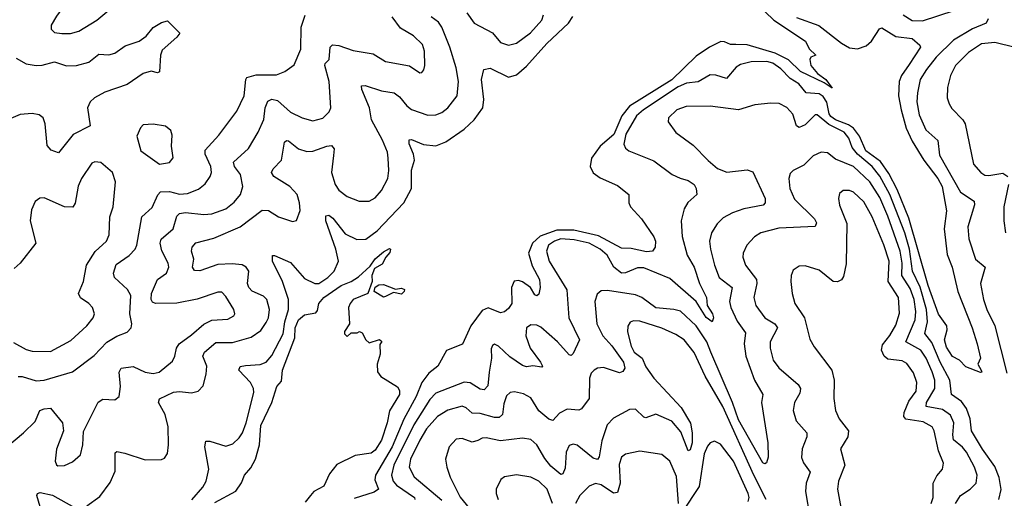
# Model space of a CAD drawing. Extents: x 1550320 to 1685906, y 509093 to 640511.
# Tile 219 of 256: x 1627093 to 1631972, y 552551 to 554921. Entities that reach past the tile are written whole.
import ezdxf

# ---------------------------------------------------------------- set-up
doc = ezdxf.new("R2010")
doc.units = 0

msp = doc.modelspace()

# ---------------------------------------------------------------- linework, layer by layer
at = {"layer": '0CON20XD'}
for points in [[(1627302.2, 554852.2), (1627345, 554853.6), (1627386, 554864), (1627475, 554919.4), (1627545, 554977.1), (1627593, 555027), (1627595, 555056), (1627563.8, 555075), (1627520, 555090), (1627495, 555132), (1627456.1, 555156.1), (1627405, 555161.1), (1627370.8, 555145), (1627361.1, 555125), (1627359.6, 555075), (1627352.1, 555045), (1627275, 554939.4), (1627249.5, 554895), (1627249.4, 554875), (1627265, 554858.6), (1627302.2, 554852.2)], [(1630702.3, 555042.3), (1630829.8, 554919.8), (1630986.9, 554815), (1631005, 554776.7), (1631037.5, 554745), (1631013.9, 554736.1), (1631007.5, 554725), (1631013.3, 554695), (1631046.2, 554655), (1631088, 554625), (1631118.3, 554581.7), (1631079.1, 554609.1), (1630961.8, 554665), (1630902.2, 554722.2), (1630836.4, 554756.4), (1630697.6, 554797.6), (1630641.2, 554798.8), (1630615, 554798.1), (1630585, 554812.3), (1630566.9, 554813.1), (1630510.4, 554785), (1630445, 554740.8), (1630325, 554622.8), (1630115, 554492.4), (1630076.9, 554445), (1630037.3, 554352.8), (1629968.9, 554295), (1629926.8, 554235), (1629919.6, 554195), (1629935, 554162.9), (1629968.5, 554138.5), (1630055, 554100), (1630111.2, 554055), (1630110.8, 554015), (1630120, 553995), (1630174.3, 553935), (1630235.8, 553845), (1630243.8, 553825), (1630242.5, 553795), (1630228.8, 553775), (1630198.3, 553771.7), (1630122.5, 553787.5), (1630075, 553790.3), (1629961, 553851), (1629839.1, 553879.1), (1629755, 553879.1), (1629671.5, 553848.5), (1629634.5, 553815), (1629613.7, 553765), (1629632.1, 553702.1), (1629668.6, 553635), (1629672.1, 553595), (1629665, 553562), (1629655, 553554.2), (1629645, 553558.8), (1629624.6, 553595), (1629585, 553622.2), (1629565, 553630), (1629543.2, 553626.8), (1629529.2, 553595), (1629530.9, 553515), (1629515, 553490.6), (1629495, 553474.4), (1629475, 553468.6), (1629415, 553494.8), (1629385, 553481.6), (1629328.1, 553405), (1629286.7, 553313.3), (1629207.7, 553282.3), (1629164.8, 553205.2), (1629119.6, 553170.4), (1629085, 553124.6), (1629056.8, 553055), (1628996.9, 552943.1), (1628938.8, 552805), (1628855.6, 552665), (1628852.8, 552642.8), (1628871.5, 552595), (1628849.2, 552580.8), (1628750.8, 552549.2)], [(1627085, 553153.3), (1627105, 553154.5), (1627175, 553132.7), (1627215, 553136), (1627355, 553176.4), (1627461.9, 553258.1), (1627525, 553323.8), (1627575, 553354.5), (1627626.1, 553373.9), (1627645.7, 553395), (1627648.9, 553415), (1627638, 553465), (1627643.8, 553555), (1627627.5, 553585), (1627562.2, 553645), (1627558.5, 553665), (1627571.7, 553708.3), (1627636.2, 553753.8), (1627665.4, 553785), (1627673.9, 553805), (1627698.8, 553945), (1627748.6, 553991.4), (1627776.8, 554053.2), (1627791.2, 554068.8), (1627835, 554070.6), (1627885, 554057.4), (1627925, 554060.3), (1627978.3, 554081.7), (1628011.2, 554108.8), (1628037.5, 554145), (1628043.8, 554165), (1628039.6, 554195), (1628012.8, 554255), (1628012.5, 554275), (1628080.4, 554349.6), (1628168.8, 554468.8), (1628205, 554543.8), (1628212.7, 554625), (1628218.5, 554635), (1628265, 554648.7), (1628365, 554648.9), (1628406, 554665), (1628452.2, 554697.8), (1628486.2, 554775), (1628487.7, 554885), (1628506.8, 554943.2)], [(1627315, 552713.6), (1627355, 552731.5), (1627394, 552766), (1627406.4, 552815), (1627409.1, 552880.9), (1627482.4, 553027.6), (1627505, 553041.1), (1627565, 553038), (1627585.7, 553054.3), (1627592.7, 553105), (1627585.4, 553175), (1627595, 553194.4), (1627655, 553202.9), (1627715, 553174.6), (1627755, 553169.3), (1627784.7, 553175.3), (1627849.9, 553230.1), (1627862.3, 553255), (1627869.6, 553295), (1627882.9, 553315), (1627945, 553360), (1628005, 553413.8), (1628045, 553433.1), (1628125, 553437.5), (1628154.2, 553455), (1628158.6, 553465), (1628154.4, 553485), (1628115, 553550.8), (1628095, 553571.4), (1628075, 553571.9), (1627972.6, 553537.4), (1627872.3, 553517.7), (1627765.3, 553515.3), (1627751.6, 553521.6), (1627744.8, 553534.8), (1627746.7, 553565), (1627775.2, 553634.8), (1627821.1, 553665), (1627832.7, 553695), (1627829.2, 553715), (1627796.5, 553776.5), (1627788.2, 553815), (1627793.3, 553835), (1627853.1, 553885), (1627872.4, 553947.6), (1627885, 553961.1), (1627915, 553966.8), (1628005, 553955.8), (1628045, 553960.3), (1628114.7, 553985.3), (1628155, 554016.7), (1628186.4, 554055), (1628198.5, 554095), (1628186.4, 554155), (1628157.6, 554195), (1628152.4, 554215), (1628226.8, 554283.2), (1628275.3, 554364.7), (1628302.4, 554427.6), (1628309.8, 554485), (1628322.5, 554517.5), (1628341.6, 554528.4), (1628371.2, 554521.2), (1628435, 554463.1), (1628492, 554435), (1628545, 554420), (1628595, 554434.4), (1628625.7, 554465), (1628634.3, 554485), (1628626.4, 554615), (1628605.6, 554695), (1628607.1, 554705), (1628626.5, 554725), (1628631.1, 554785), (1628643.4, 554796.6), (1628675, 554793.2), (1628745, 554769.1), (1628845, 554751.5), (1628906.2, 554715), (1629025, 554692.2), (1629075, 554658), (1629085, 554660), (1629095, 554673.3), (1629100.8, 554695), (1629098.2, 554765), (1629088.5, 554798.5), (1629045, 554841.9), (1628979.1, 554879.1), (1628939.1, 554935)], [(1627425, 552513.1), (1627490.3, 552559.7), (1627541.2, 552628.8), (1627566.2, 552685), (1627565.8, 552775), (1627575, 552781.9), (1627613.6, 552773.7), (1627715, 552740.9), (1627795, 552742.5), (1627810.8, 552749.2), (1627825, 552772.5), (1627830.9, 552815), (1627829.3, 552905), (1627813.8, 552965), (1627780.9, 553025), (1627786, 553044), (1627855, 553075.9), (1627885, 553078.9), (1627945, 553072.7), (1627978, 553082), (1628001.8, 553108.2), (1628017.7, 553165), (1628020.4, 553205), (1628001.2, 553255), (1628008.8, 553275), (1628065, 553322.7), (1628148.2, 553321.8), (1628240.6, 553349.4), (1628288.2, 553381.8), (1628315, 553421.1), (1628325.3, 553445), (1628331.1, 553485), (1628318, 553535), (1628301.3, 553551.3), (1628245, 553577.1), (1628227.7, 553595), (1628221.8, 553615), (1628227.7, 553675), (1628215.6, 553695), (1628195, 553706.7), (1628145, 553712.6), (1628075, 553708.9), (1627985, 553677.7), (1627959.1, 553679.1), (1627949.5, 553695), (1627955.3, 553735), (1627943.5, 553775), (1627946.9, 553795), (1627965, 553815.6), (1628055, 553839.5), (1628185, 553895.3), (1628295, 553977.3), (1628326.3, 553976.3), (1628375, 553945.4), (1628445, 553922), (1628465, 553926.7), (1628483, 553977), (1628480, 554015), (1628467.5, 554055), (1628431.8, 554095), (1628351.8, 554145), (1628340, 554165), (1628348.2, 554181.8), (1628390, 554225), (1628405.5, 554314.5), (1628415, 554322.5), (1628425, 554320.6), (1628475, 554282), (1628515, 554268.7), (1628545, 554269.6), (1628615, 554295.3), (1628637.4, 554297.4), (1628651.5, 554281.5), (1628648.6, 554248.6), (1628638.5, 554165), (1628656.8, 554105), (1628675, 554076.5), (1628716, 554046), (1628775, 554021.9), (1628825, 554021.9), (1628855, 554038.9), (1628885.4, 554075), (1628916.7, 554135), (1628922, 554175), (1628919.1, 554235), (1628914.7, 554265), (1628891.5, 554325), (1628835.4, 554425), (1628826.4, 554485), (1628788.2, 554575), (1628785.9, 554594.1), (1628805, 554595.4), (1628885, 554568.4), (1628948.3, 554558.3), (1628975, 554540), (1629011.2, 554495), (1629035, 554476.1), (1629115, 554447.8), (1629155, 554450.5), (1629185, 554461.1), (1629215, 554485.5), (1629260, 554545), (1629267.2, 554615), (1629255, 554682.9), (1629224, 554785), (1629184.3, 554885), (1629168.4, 554908.4), (1629131.8, 554935)], [(1627946.6, 552543.4), (1628001.1, 552605), (1628016.2, 552635), (1628030.8, 552695), (1628010, 552805), (1628015, 552833.3), (1628035, 552834.2), (1628115, 552808.2), (1628148.8, 552821.2), (1628180.7, 552849.3), (1628197.3, 552875), (1628215.9, 552925), (1628253.9, 553075), (1628252.3, 553095), (1628237.1, 553125), (1628178.5, 553185), (1628185, 553202.9), (1628211.1, 553208.9), (1628285, 553212.7), (1628315, 553225.5), (1628341.7, 553258.3), (1628397.7, 553365), (1628406.9, 553425), (1628425.2, 553485.2), (1628424.8, 553535), (1628395.2, 553625.2), (1628345.7, 553725), (1628345, 553752.5), (1628355, 553753.8), (1628435, 553718.4), (1628505, 553638.9), (1628555, 553614.2), (1628575, 553614.7), (1628620.4, 553645), (1628650.8, 553675), (1628672, 553725), (1628660.2, 553785), (1628610, 553925), (1628610, 553950), (1628625, 553952.9), (1628645, 553938.1), (1628705, 553860.8), (1628763.2, 553833.2), (1628808.6, 553835), (1628864.5, 553875.5), (1628995.9, 554014.1), (1629035.2, 554084.8), (1629033.8, 554176.2), (1629048.8, 554225), (1629044.6, 554255), (1629023.4, 554306.6), (1629023.2, 554326.8), (1629035, 554328.1), (1629093.4, 554303.4), (1629155, 554296.7), (1629205, 554316.1), (1629295, 554378.8), (1629345.4, 554425), (1629387.2, 554485), (1629393.5, 554526.5), (1629380.9, 554625), (1629393.3, 554675), (1629425, 554681.5), (1629515, 554636.2), (1629555, 554647.7), (1629605, 554692), (1629705, 554803.5), (1629813.1, 554905), (1629833.5, 554936.5)], [(1630942.8, 554932.9), (1631053.2, 554893.2), (1631164.5, 554804.5), (1631205, 554781.6), (1631245, 554776.5), (1631287.5, 554792.5), (1631314.3, 554815.7), (1631353.9, 554876.1), (1631365, 554881.4), (1631435, 554838.8), (1631515, 554828), (1631553.8, 554795), (1631555.8, 554785), (1631500.8, 554699.2), (1631462.5, 554645), (1631450, 554615), (1631448.1, 554545), (1631460.2, 554475), (1631485, 554384.5), (1631515, 554319.6), (1631572.6, 554225), (1631642.4, 554135), (1631663.5, 554095), (1631684.6, 553975), (1631673.5, 553885), (1631688.1, 553758.1), (1631712.8, 553695), (1631740.9, 553575), (1631812.7, 553395), (1631837.5, 553315), (1631853.3, 553245), (1631840, 553215), (1631857.5, 553185), (1631860, 553175), (1631853.6, 553173.6), (1631781.4, 553201.4), (1631750, 553235), (1631715, 553252.5), (1631685, 553300), (1631674.8, 553335.2), (1631688.5, 553385), (1631686.7, 553405), (1631645, 553463.3), (1631594.2, 553605), (1631498.3, 553938.3), (1631440.5, 554080.5), (1631399.3, 554159.3), (1631358.9, 554218.9), (1631285, 554272.4), (1631254.6, 554345), (1631225, 554383.8), (1631200.3, 554400.3), (1631135, 554425.8), (1631112.5, 554442.5), (1631104.5, 554455), (1631093.2, 554513.2), (1631075, 554540.7), (1631055, 554553.8), (1630989.7, 554559.7), (1630954, 554604), (1630910.8, 554630.8), (1630865, 554678.8), (1630825, 554705.9), (1630795, 554715.1), (1630716.7, 554713.3), (1630665, 554699.4), (1630643.9, 554686.1), (1630595, 554630.6), (1630543.2, 554646.8), (1630515, 554647.5), (1630455, 554612.9), (1630396.4, 554606.4), (1630355, 554589.1), (1630184.5, 554475.5), (1630149.1, 554445), (1630096, 554355), (1630086.8, 554305), (1630095, 554285.7), (1630111.8, 554271.8), (1630235, 554221.8), (1630325.3, 554155.3), (1630365, 554135.9), (1630405.2, 554125.2), (1630434.4, 554105), (1630444.4, 554085), (1630448.1, 554055), (1630404.1, 554015.9), (1630384.7, 553985.3), (1630371.3, 553925), (1630375, 553846.7), (1630400.2, 553755), (1630434.8, 553695), (1630461.6, 553615), (1630495.7, 553545.7), (1630500, 553505), (1630526.6, 553465), (1630530.9, 553445), (1630525, 553424), (1630495, 553446.5), (1630444.8, 553524.9), (1630315, 553639.3), (1630185, 553692.2), (1630155, 553691.8), (1630095, 553666.9), (1630075, 553666.1), (1630037.5, 553695), (1630004.1, 553755), (1629969.1, 553785), (1629915.4, 553815), (1629840.8, 553830.8), (1629775.1, 553835.1), (1629743.5, 553825), (1629713.5, 553805), (1629703.2, 553775), (1629716.5, 553725), (1629803.3, 553583.3), (1629813.5, 553445), (1629866.9, 553335), (1629835, 553268), (1629825, 553258.1), (1629815, 553261.1), (1629757.1, 553325), (1629675, 553397.8), (1629655, 553408.1), (1629625, 553410), (1629603.8, 553395), (1629601.1, 553355), (1629623.1, 553295), (1629674.4, 553225), (1629683.8, 553205), (1629680, 553200), (1629635, 553206.7), (1629605, 553202.1), (1629585, 553209.2), (1629521.7, 553251.7), (1629465, 553304.4), (1629445, 553314), (1629435, 553306.7), (1629429.1, 553290.9), (1629430, 553245), (1629419.8, 553175), (1629411.9, 553108.1), (1629395, 553088.2), (1629375, 553091.3), (1629325, 553122.4), (1629295.4, 553125.4), (1629155, 553071.6), (1629125, 553040), (1629045.2, 552915), (1628946.4, 552715), (1628935.2, 552665), (1628944, 552635), (1628960.5, 552615), (1629048.8, 552555), (1629050.5, 552545)], [(1629308.1, 554955), (1629344.3, 554905), (1629435.8, 554855.8), (1629475, 554808.5), (1629515, 554795.4), (1629555, 554805.4), (1629624.4, 554855.6), (1629680.3, 554919.7), (1629688.8, 554945)], [(1631470, 554945), (1631515, 554918.1), (1631566.7, 554915), (1631723.5, 554966.5)], [(1631892.5, 554925), (1631881.2, 554905), (1631815, 554876.9), (1631720.4, 554819.6), (1631633.7, 554735), (1631585.8, 554675), (1631555.3, 554625), (1631541.7, 554558.3), (1631539, 554515), (1631549.2, 554450.8), (1631583.2, 554375), (1631643.2, 554323.2), (1631651, 554251), (1631755, 554066.5), (1631822.8, 554022.8), (1631824.5, 554004.5), (1631790.4, 553895), (1631796.2, 553836.2), (1631828.9, 553735), (1631877.1, 553695), (1631854.6, 553615.4), (1631868.8, 553535), (1631885.4, 553485), (1631924.1, 553404.1), (1631985, 553170.5)], [(1627075, 554730), (1627125, 554703.3), (1627174.7, 554694.7), (1627205, 554695.9), (1627265, 554712), (1627325, 554692.1), (1627375, 554694.6), (1627435, 554711.8), (1627485, 554750.5), (1627535, 554747.3), (1627564.7, 554755.3), (1627615, 554792.2), (1627684.5, 554815.5), (1627719.7, 554840.3), (1627755, 554882), (1627795, 554908), (1627825, 554916.2), (1627886, 554855), (1627872, 554835), (1627798.9, 554771.1), (1627791.2, 554745), (1627785, 554662.5), (1627775, 554658), (1627745, 554667.1), (1627705, 554654.6), (1627625, 554599.6), (1627515, 554561.9), (1627463.5, 554535), (1627442.5, 554515), (1627428.2, 554485), (1627442, 554395), (1627357.5, 554352.5), (1627285, 554262.5), (1627249.2, 554275), (1627228.4, 554298.4), (1627219.5, 554405), (1627210, 554435), (1627189.5, 554449.5), (1627155, 554457.3), (1627095, 554452.4), (1627011.5, 554415)], [(1632025, 554784.3), (1631925, 554808.5), (1631858.8, 554801.2), (1631795, 554759.3), (1631729.6, 554695), (1631704.6, 554645), (1631689.5, 554585), (1631688.6, 554535), (1631699.4, 554505), (1631711.8, 554481.8), (1631766, 554426), (1631777.8, 554405), (1631818.6, 554205), (1631855, 554164.3), (1631875, 554151.5), (1631895, 554149.2), (1631965, 554160.9), (1631990, 554145)], [(1631944.6, 552544.6), (1631956.1, 552593.9), (1631946.2, 552653.8), (1631925, 552708.7), (1631863.8, 552793.8), (1631808.9, 552885), (1631802.4, 552945), (1631784.4, 552995), (1631759.6, 553029.6), (1631710.4, 553065), (1631701.8, 553135), (1631654.6, 553224.6), (1631613.1, 553323.1), (1631577.6, 553367.6), (1631590.9, 553425), (1631585.6, 553485), (1631554.1, 553595.9), (1631517.1, 553675), (1631501.3, 553785), (1631478.4, 553865), (1631405, 554054.7), (1631355, 554145.7), (1631317, 554195), (1631244.5, 554255), (1631218.3, 554288.3), (1631202.1, 554335), (1631178.9, 554365), (1631102.1, 554402.1), (1631045, 554450.5), (1631035, 554449.4), (1630985, 554400), (1630955, 554387.5), (1630942.9, 554395), (1630923.3, 554453.3), (1630895, 554487.1), (1630855.6, 554505.6), (1630815, 554508.1), (1630735, 554499.6), (1630655, 554474.1), (1630515, 554493.2), (1630395, 554492.1), (1630349.2, 554475), (1630307.1, 554435), (1630306, 554415), (1630343.4, 554363.4), (1630430.2, 554300.2), (1630504, 554224), (1630551.4, 554185), (1630596.6, 554166.6), (1630696.9, 554176.9), (1630725, 554168.1), (1630786.9, 554035), (1630786.9, 554015), (1630776.9, 554003.1), (1630681.2, 553985), (1630625, 553965.4), (1630579.3, 553940.7), (1630549.5, 553910.5), (1630520.4, 553865), (1630511.5, 553825), (1630515.4, 553785), (1630535.2, 553705.2)], [(1627785, 554206), (1627835, 554214), (1627853.6, 554236.4), (1627845.8, 554295), (1627848.8, 554348.8), (1627842.3, 554372.3), (1627815, 554393.3), (1627755, 554404), (1627705, 554400), (1627691.2, 554385), (1627674.2, 554345), (1627692.5, 554272.5), (1627785, 554206)], [(1631730.4, 552525), (1631754.4, 552565), (1631802.7, 552595), (1631831.8, 552625), (1631837.3, 552665), (1631824.2, 552705), (1631785, 552779.2), (1631764.5, 552804.5), (1631720.8, 552840.8), (1631716.7, 552865), (1631720.9, 552925), (1631705, 552962.9), (1631665, 552990.2), (1631585.3, 553005.3), (1631586.7, 553025), (1631627.5, 553095), (1631627.6, 553135), (1631615, 553176.4), (1631584.6, 553244.6), (1631558.8, 553285), (1631483.6, 553325), (1631529.7, 553435), (1631533.6, 553476.4), (1631525.1, 553535), (1631505, 553589.4), (1631463.7, 553653.7), (1631465.6, 553715), (1631456.6, 553775), (1631395, 553948.5), (1631355, 554040.7), (1631305, 554117.4), (1631224.5, 554195), (1631135, 554230.4), (1631095, 554262.5), (1631065, 554264.4), (1631025, 554246.7), (1630978.4, 554201.6), (1630925.5, 554174.5), (1630910.7, 554159.3), (1630904.5, 554135), (1630909.1, 554085), (1630932.5, 554032.5), (1631030.5, 553935), (1631041.4, 553915), (1631035, 553896.2), (1630855, 553888.6), (1630765, 553865.4), (1630734.3, 553845), (1630695.6, 553805), (1630677.8, 553765), (1630676.5, 553745), (1630689.5, 553705), (1630743.4, 553635), (1630745.3, 553615), (1630730.4, 553545), (1630740.4, 553505), (1630784.6, 553445), (1630834.8, 553414.8), (1630848.7, 553395), (1630812.3, 553325), (1630812.1, 553295), (1630827.3, 553235), (1630855, 553196.7), (1630950.6, 553115), (1630962.7, 553095), (1630958, 553072), (1630932.7, 553025), (1630926.4, 552985), (1630940.9, 552935), (1630993.5, 552875), (1630992.9, 552855), (1630969.6, 552795), (1630967.5, 552752.5), (1630976.5, 552726.5), (1631010.2, 552680.2), (1630990.4, 552625), (1630986, 552585), (1631008.3, 552458.3)], [(1627061.9, 553321.9), (1627125, 553287.5), (1627155, 553280), (1627245, 553278.5), (1627347, 553333), (1627425.5, 553405), (1627456.7, 553445), (1627462.9, 553465), (1627454.2, 553495), (1627436.2, 553516.2), (1627395, 553544.3), (1627383.8, 553565), (1627408.8, 553625), (1627423.6, 553705), (1627467, 553773), (1627523.1, 553825), (1627536.5, 553855), (1627538.9, 553945), (1627555.6, 553995), (1627568, 554118), (1627553.3, 554165), (1627495, 554214), (1627465, 554218.1), (1627449.7, 554210.3), (1627398.9, 554135), (1627383.1, 554096.9), (1627368.2, 554011.8), (1627356.6, 553993.4), (1627314.5, 553994.5), (1627215, 554039.4), (1627192.4, 554037.6), (1627169.8, 554020.2), (1627150.9, 553979.1), (1627144.6, 553925), (1627172.2, 553815), (1627095.6, 553715), (1627065, 553689.4)], [(1631992, 554105), (1631969.6, 553995), (1631968.9, 553925), (1631977.9, 553865)], [(1631608.7, 552525), (1631618.8, 552555), (1631619.1, 552625), (1631637.6, 552662.4), (1631665.6, 552695), (1631670.5, 552725), (1631645.2, 552785.2), (1631624.7, 552884.7), (1631614.5, 552905), (1631569.7, 552929.7), (1631483.3, 552943.3), (1631473.5, 552955), (1631475.4, 552975.4), (1631497.9, 553032.1), (1631535, 553081.2), (1631538.5, 553125), (1631521.9, 553171.9), (1631488.5, 553218.5), (1631465, 553231.5), (1631395, 553239.4), (1631377.2, 553255), (1631363.3, 553285), (1631368.8, 553311.2), (1631405, 553356.5), (1631435, 553408.6), (1631452.1, 553467.9), (1631447.6, 553545), (1631396.7, 553625), (1631402, 553725), (1631375.5, 553805.5), (1631317.6, 553945), (1631275, 554019.5), (1631225, 554066.4), (1631204.4, 554075.6), (1631173.3, 554075), (1631155, 554060), (1631150, 554035), (1631155, 554003.3), (1631192.2, 553912.2), (1631187.6, 553712.4), (1631175, 553650), (1631165, 553633.1), (1631145, 553622.2), (1631123.8, 553625), (1631055, 553680), (1630985, 553702), (1630955, 553700), (1630925, 553680), (1630916, 553655), (1630914.3, 553625), (1630920, 553565), (1630933.3, 553515), (1630981.5, 553445), (1631008.3, 553338.3), (1631030.2, 553300.2), (1631117.8, 553185), (1631128.5, 553135), (1631126.7, 553045), (1631135.6, 552985), (1631153.5, 552945), (1631200.5, 552885), (1631196.5, 552855), (1631160.6, 552795), (1631182.3, 552715), (1631150, 552635), (1631144.5, 552595), (1631161.1, 552505)], [(1628059.9, 552530.1), (1628164.7, 552585.3), (1628192.4, 552627.6), (1628206.9, 552665), (1628238.7, 552701.3), (1628262.1, 552745), (1628281.4, 552815), (1628288.6, 552911.4), (1628343, 553025), (1628366.3, 553103.7), (1628389.8, 553130.2), (1628395, 553185.6), (1628455.8, 553345), (1628457.7, 553395), (1628475, 553434.3), (1628505, 553460), (1628560.5, 553469.5), (1628568.9, 553481.1), (1628575.5, 553515), (1628600, 553545), (1628685.5, 553605), (1628736.1, 553623.9), (1628772.1, 553647.9), (1628830, 553700), (1628855, 553736), (1628895, 553772), (1628925, 553787.5), (1628930, 553785), (1628927.5, 553767.5), (1628906.7, 553745), (1628888.8, 553711.2), (1628850.8, 553689.2), (1628837.5, 553655), (1628840, 553625), (1628817.5, 553565), (1628745, 553535.8), (1628730, 553515), (1628722.5, 553495), (1628726.7, 553415), (1628703, 553377), (1628702.5, 553365), (1628715, 553352.5), (1628735, 553370), (1628765, 553370), (1628776.7, 553376.7), (1628790, 553370), (1628807.5, 553335), (1628825, 553320), (1628875, 553336.7), (1628887.5, 553327.5), (1628878.3, 553311.7), (1628878.6, 553265), (1628864.2, 553215), (1628866.4, 553176.4), (1628883.1, 553153.1), (1628965, 553102), (1628975.6, 553085), (1628975.5, 553065), (1628926.2, 552983.8), (1628914.4, 552925), (1628885, 552838.8), (1628855, 552788.6), (1628835, 552774.4), (1628755, 552762.2), (1628665, 552717.5), (1628628, 552672), (1628599.5, 552610.5), (1628550, 552585), (1628533.8, 552565), (1628507.9, 552532.1)], [(1630535.2, 553705.2), (1630558.9, 553645), (1630623.1, 553595), (1630610.3, 553525), (1630615.9, 553495), (1630648.1, 553428.1), (1630690, 553370), (1630682.5, 553315), (1630690.5, 553255), (1630734.2, 553135), (1630774.5, 553065), (1630769.1, 553025), (1630800.6, 552825), (1630802, 552755), (1630793.9, 552726.1), (1630785, 552721.2), (1630775, 552726), (1630655, 552939.2), (1630624.6, 553025), (1630517, 553275), (1630498, 553325), (1630444.7, 553405), (1630367.4, 553477.4), (1630335, 553486.4), (1630245, 553494.1), (1630175, 553544.7), (1630145, 553558.4), (1630005, 553579.6), (1629975, 553577.8), (1629955, 553562), (1629942.3, 553525), (1629952.4, 553415), (1629982.1, 553355), (1630026.5, 553306.5), (1630085.6, 553225), (1630091.7, 553195), (1630081, 553179), (1630065, 553172.1), (1629985, 553199.2), (1629956.2, 553195), (1629939.4, 553185), (1629925, 553170), (1629916.1, 553145), (1629914.4, 553045), (1629876.9, 552993.1), (1629863.2, 552986.8), (1629805, 552991.8), (1629767, 552973), (1629735, 552935.6), (1629715, 552942.2), (1629665, 552984.6), (1629625, 553048.8), (1629588.7, 553068.7), (1629545, 553077.3), (1629523.8, 553075), (1629505, 553057.5), (1629491.2, 553018.8), (1629484.7, 552965.3), (1629469.4, 552950.6), (1629445, 552951.6), (1629375, 552970.8), (1629335, 552971.8), (1629305, 552999.2), (1629285, 553006.5), (1629215, 552986.4), (1629163.2, 552955), (1629109.2, 552895), (1629075, 552839.2), (1629029.8, 552745), (1629022.4, 552705), (1629047.6, 552657.6), (1629185, 552541.3)], [(1628895, 553546.7), (1628850, 553575), (1628853.9, 553596.1), (1628871.7, 553608.3), (1628895, 553610), (1628955, 553586.2), (1628985, 553592), (1629000, 553585), (1628998.8, 553575), (1628985, 553562.5), (1628945, 553570), (1628905, 553550), (1628895, 553546.7)], [(1630791.2, 552545), (1630730.5, 552665), (1630577.2, 553005), (1630489.4, 553155), (1630435, 553273.2), (1630386, 553336), (1630345, 553361.7), (1630275, 553393.1), (1630165, 553428.2), (1630135, 553429.6), (1630117.3, 553422.7), (1630106.4, 553403.6), (1630104.6, 553375), (1630123.5, 553305), (1630137.7, 553275), (1630176.9, 553245), (1630195, 553201.5), (1630235.7, 553145), (1630371.1, 553001.1), (1630416.6, 552923.4), (1630425.4, 552875), (1630425.7, 552825), (1630415, 552790), (1630405, 552786.2), (1630369, 552879), (1630325, 552932.3), (1630245, 552967.1), (1630195, 552949.6), (1630185, 552952.1), (1630145, 552991.4), (1630115, 552990.8), (1630035, 552947.5), (1630003.2, 552915), (1629977.9, 552835), (1629965, 552756.2), (1629956.7, 552743.3), (1629935, 552749.3), (1629855, 552813.6), (1629835, 552819.5), (1629815, 552812.9), (1629801.5, 552778.5), (1629795, 552700), (1629785, 552672.5), (1629775, 552668.1), (1629725, 552709.1), (1629695, 552747.7), (1629656, 552816), (1629625, 552842.5), (1629585, 552847.9), (1629475, 552835.9), (1629405, 552850.7), (1629385, 552848.2), (1629363.6, 552836.3), (1629335, 552827.9), (1629285, 552846.4), (1629255, 552842.9), (1629220.6, 552805), (1629203.3, 552745), (1629208.9, 552705), (1629225.4, 552655), (1629275, 552555.6), (1629342, 552475)], [(1626769.5, 552495), (1626772.5, 552575), (1626779.1, 552590.9), (1626795, 552600.5), (1626845, 552606.5), (1626865, 552615.7), (1626896.7, 552655), (1626926, 552724), (1626949.8, 552760.2), (1627029.4, 552805), (1627111.9, 552875), (1627169.2, 552930.8), (1627192, 552985), (1627215, 552994.4), (1627245, 552997.1), (1627304.4, 552925), (1627309.2, 552885), (1627275.3, 552794.7), (1627268.9, 552735), (1627275, 552716.2), (1627282.1, 552712.1), (1627315, 552713.6)], [(1630702.7, 552535), (1630706.8, 552555), (1630702.7, 552575), (1630629.7, 552735), (1630565, 552818.6), (1630535, 552834), (1630515, 552826), (1630501.8, 552808.2), (1630485, 552771.2), (1630460.6, 552609.4), (1630375, 552481.4)], [(1630357.1, 552525), (1630347.9, 552657.9), (1630315, 552733.8), (1630275, 552766.9), (1630165, 552784.4), (1630095, 552769.4), (1630075, 552754), (1630062.6, 552717.4), (1630067.8, 552625), (1630055, 552578.9), (1630035, 552576.1), (1629975, 552617.6), (1629945.4, 552624.6), (1629915, 552611.2), (1629868.4, 552565), (1629847.5, 552525)], [(1629733, 552525), (1629706.6, 552595), (1629665, 552635.4), (1629625, 552655.5), (1629555, 552667.5), (1629495, 552656.9), (1629476.4, 552643.6), (1629453.1, 552595), (1629453.1, 552575), (1629463.3, 552545)], [(1627215.4, 552435), (1627178.6, 552565), (1627182, 552575), (1627195, 552578.9), (1627255, 552566.2), (1627365, 552504.6)]]:
    msp.add_lwpolyline(points, dxfattribs=at)

doc.saveas('drawing.dxf')
